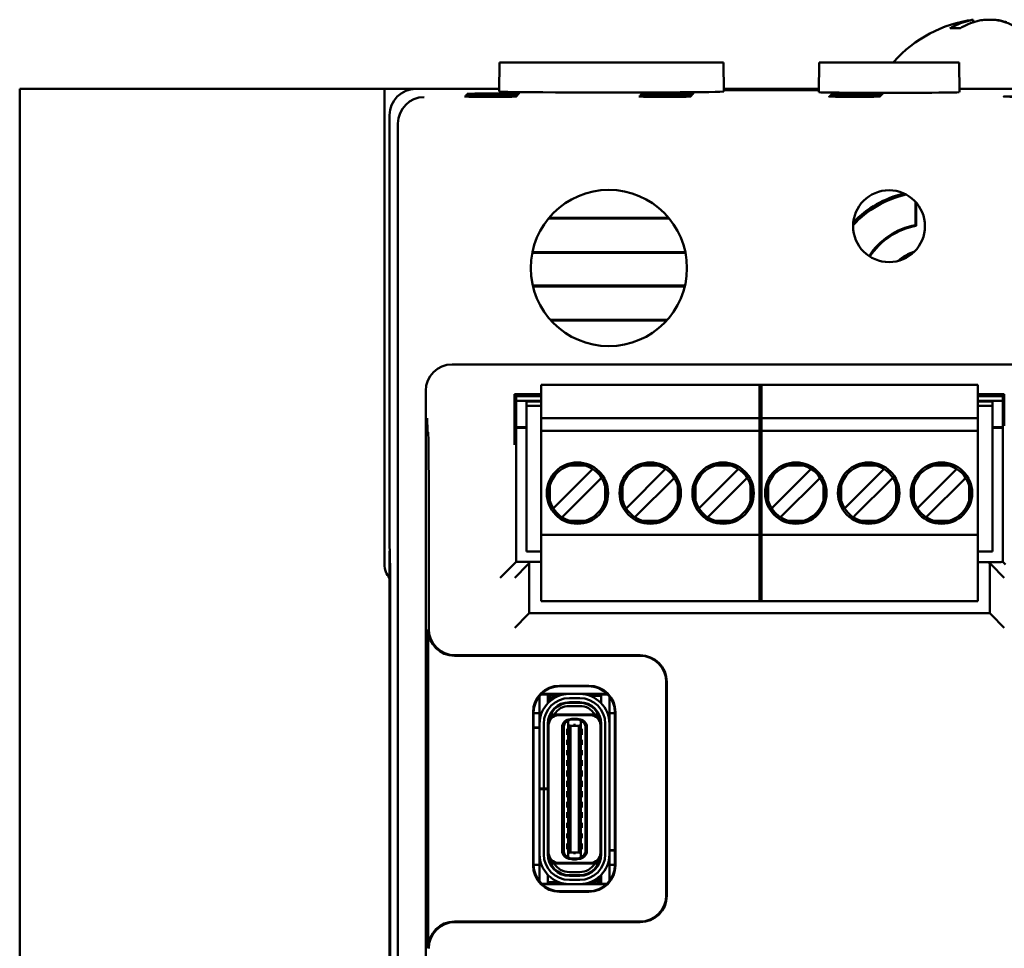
# Model space of a CAD drawing. Header units: inches. Extents: x 1.3 to 23.8, y 0.4 to 18.6.
# Tile 7 of 14: x 9.2 to 11, y 9.5 to 11.2. Entities that reach past the tile are written whole.
import ezdxf

# ---------------------------------------------------------------- set-up
doc = ezdxf.new("R2010")
doc.units = ezdxf.units.IN
doc.header["$LTSCALE"] = 0.8
doc.header["$MEASUREMENT"] = 0
doc.layers.add('Visible (ANSI)', color=7, linetype='Continuous', lineweight=50)

msp = doc.modelspace()

# ---------------------------------------------------------------- linework, layer by layer
at = {"layer": 'Visible (ANSI)'}
for p, q in [((10.9616, 11.2475), (10.962, 11.2426)), ((10.9373, 11.2315), (10.9192, 11.2315)), ((10.0654, 11.1666), (10.0649, 11.1116)), ((10.0654, 11.1666), (10.4894, 11.1666)), ((10.4894, 11.1666), (10.4899, 11.1116)), ((10.6701, 11.1666), (10.6696, 11.1103)), ((10.6701, 11.1666), (10.9352, 11.1666)), ((10.9352, 11.1666), (10.9357, 11.1103)), ((9.1574, 11.1166), (9.1774, 11.1166)), ((9.1574, 11.1166), (9.1574, 7.6166)), ((9.8479, 11.1166), (9.1774, 11.1166)), ((9.8479, 11.1166), (9.9074, 11.1166)), ((9.8479, 10.2166), (9.8479, 11.1166)), ((10.065, 11.1166), (9.9074, 11.1166)), ((10.6697, 11.1166), (10.4898, 11.1166)), ((10.4899, 11.1151), (10.6696, 11.1151)), ((10.6696, 11.1139), (10.4899, 11.1139)), ((10.7346, 11.106), (10.7346, 11.1052)), ((10.7346, 11.106), (10.7474, 11.106)), ((10.7363, 11.1078), (10.7363, 11.1069)), ((10.7363, 11.1078), (10.7492, 11.1078)), ((10.7492, 11.1069), (10.7363, 11.1069)), ((10.7474, 11.106), (10.7474, 11.1052)), ((10.7492, 11.1078), (10.7492, 11.1069)), ((11.2074, 11.1166), (10.9356, 11.1166)), ((10.7311, 11.1025), (10.7311, 11.1017)), ((10.7311, 11.1025), (10.7439, 11.1025)), ((10.7439, 11.1017), (10.7311, 11.1017)), ((10.7328, 11.1043), (10.7328, 11.1034)), ((10.7328, 11.1043), (10.7457, 11.1043)), ((10.7457, 11.1034), (10.7328, 11.1034)), ((10.7474, 11.1052), (10.7346, 11.1052)), ((10.7439, 11.1025), (10.7439, 11.1017)), ((10.7457, 11.1043), (10.7457, 11.1034)), ((9.8574, 11.0666), (9.8574, 10.2466)), ((9.8732, 7.6824), (9.8732, 11.0508)), ((10.8524, 10.8588), (10.8524, 10.9031)), ((10.8542, 10.9011), (10.8542, 10.8572)), ((10.387, 10.871), (10.1579, 10.871)), ((10.3856, 10.8726), (10.1592, 10.8726)), ((10.1277, 10.8079), (10.4171, 10.8079)), ((10.1274, 10.8063), (10.4174, 10.8063)), ((10.4165, 10.7445), (10.1283, 10.7445)), ((10.4161, 10.7429), (10.1287, 10.7429)), ((10.1616, 10.6798), (10.3832, 10.6798)), ((10.163, 10.6782), (10.3818, 10.6782)), ((11.1389, 10.5951), (9.9759, 10.5951)), ((10.144, 10.5484), (10.144, 10.5563)), ((10.144, 10.5563), (10.5613, 10.5563)), ((10.144, 10.4933), (10.144, 10.5484)), ((10.5574, 10.5484), (10.5574, 10.5563)), ((10.5574, 10.5563), (10.9708, 10.5563)), ((10.5574, 10.5484), (10.5574, 10.4933)), ((10.5613, 10.5563), (10.5613, 10.5484)), ((10.5613, 10.4933), (10.5613, 10.5484)), ((10.9708, 10.5563), (10.9708, 10.5484)), ((10.9708, 10.5484), (10.9708, 10.4933)), ((9.9259, 10.5451), (9.9259, 8.1881)), ((10.144, 10.539), (10.094, 10.539)), ((10.096, 10.535), (10.094, 10.539)), ((10.094, 10.539), (10.094, 10.4861)), ((10.096, 10.535), (10.144, 10.535)), ((10.0969, 10.2215), (10.0969, 10.535)), ((11.0208, 10.539), (10.9708, 10.539)), ((10.9708, 10.535), (11.0189, 10.535)), ((11.0179, 10.535), (11.0179, 10.2215)), ((11.0208, 10.539), (11.0189, 10.535)), ((11.0208, 10.4792), (11.0208, 10.539)), ((10.144, 10.5262), (10.0969, 10.5262)), ((10.144, 10.5261), (10.0969, 10.5261)), ((10.1165, 10.517), (10.1165, 10.5248)), ((10.144, 10.5248), (10.1165, 10.5248)), ((10.1165, 10.2414), (10.1165, 10.517)), ((10.1165, 10.517), (10.144, 10.517)), ((11.0179, 10.5262), (10.9708, 10.5262)), ((11.0179, 10.5261), (10.9708, 10.5261)), ((10.9983, 10.5248), (10.9708, 10.5248)), ((10.9708, 10.517), (10.9983, 10.517)), ((10.9983, 10.5248), (10.9983, 10.517)), ((10.9983, 10.2414), (10.9983, 10.517)), ((10.144, 10.4933), (10.144, 10.4697)), ((10.5613, 10.4933), (10.144, 10.4933)), ((10.5574, 10.4933), (10.5574, 10.4697)), ((10.9708, 10.4933), (10.5574, 10.4933)), ((10.5613, 10.4697), (10.5613, 10.4933)), ((10.9708, 10.4697), (10.9708, 10.4933)), ((10.0969, 10.4761), (10.1165, 10.4761)), ((10.1165, 10.475), (10.0969, 10.475)), ((10.9983, 10.4761), (11.0179, 10.4761)), ((11.0179, 10.475), (10.9983, 10.475)), ((9.9304, 10.4667), (9.9291, 10.468)), ((10.144, 10.4618), (10.144, 10.4697)), ((10.5613, 10.4697), (10.144, 10.4697)), ((10.144, 10.2807), (10.144, 10.4618)), ((10.5574, 10.4618), (10.5574, 10.4697)), ((10.9708, 10.4697), (10.5574, 10.4697)), ((10.5574, 10.4618), (10.5574, 10.2807)), ((10.5613, 10.4697), (10.5613, 10.4618)), ((10.5613, 10.2807), (10.5613, 10.4618)), ((10.9708, 10.4697), (10.9708, 10.4618)), ((10.9708, 10.4618), (10.9708, 10.2807)), ((10.2274, 10.4038), (10.1984, 10.4038)), ((10.3652, 10.4038), (10.3362, 10.4038)), ((10.503, 10.4038), (10.474, 10.4038)), ((10.6408, 10.4038), (10.6118, 10.4038)), ((10.7786, 10.4038), (10.7496, 10.4038)), ((10.9164, 10.4038), (10.8874, 10.4038)), ((10.2376, 10.393), (10.1715, 10.3269)), ((10.2419, 10.3973), (10.2376, 10.393)), ((10.2586, 10.3806), (10.2543, 10.3763)), ((10.3754, 10.393), (10.3093, 10.3269)), ((10.3797, 10.3973), (10.3754, 10.393)), ((10.3964, 10.3806), (10.3921, 10.3763)), ((10.5132, 10.393), (10.4471, 10.3269)), ((10.5175, 10.3973), (10.5132, 10.393)), ((10.5342, 10.3806), (10.5299, 10.3763)), ((10.651, 10.393), (10.5849, 10.3269)), ((10.6553, 10.3973), (10.651, 10.393)), ((10.672, 10.3806), (10.6677, 10.3763)), ((10.7888, 10.393), (10.7227, 10.3269)), ((10.7931, 10.3973), (10.7888, 10.393)), ((10.8098, 10.3806), (10.8055, 10.3763)), ((10.9266, 10.393), (10.8605, 10.3269)), ((10.9309, 10.3973), (10.9266, 10.393)), ((10.9476, 10.3806), (10.9433, 10.3763)), ((10.1607, 10.3661), (10.1607, 10.3371)), ((10.1882, 10.3102), (10.2543, 10.3763)), ((10.2651, 10.3371), (10.2651, 10.3661)), ((10.2985, 10.3661), (10.2985, 10.3371)), ((10.326, 10.3102), (10.3921, 10.3763)), ((10.4029, 10.3371), (10.4029, 10.3661)), ((10.4363, 10.3661), (10.4363, 10.3371)), ((10.4638, 10.3102), (10.5299, 10.3763)), ((10.5407, 10.3371), (10.5407, 10.3661)), ((10.5741, 10.3661), (10.5741, 10.3371)), ((10.6016, 10.3102), (10.6677, 10.3763)), ((10.6785, 10.3371), (10.6785, 10.3661)), ((10.7119, 10.3661), (10.7119, 10.3371)), ((10.7394, 10.3102), (10.8055, 10.3763)), ((10.8163, 10.3371), (10.8163, 10.3661)), ((10.8497, 10.3661), (10.8497, 10.3371)), ((10.8772, 10.3102), (10.9433, 10.3763)), ((10.9541, 10.3371), (10.9541, 10.3661)), ((9.9315, 10.0947), (9.9315, 10.3417)), ((10.1715, 10.3269), (10.1672, 10.3226)), ((10.3093, 10.3269), (10.305, 10.3226)), ((10.4471, 10.3269), (10.4428, 10.3226)), ((10.5849, 10.3269), (10.5806, 10.3226)), ((10.7227, 10.3269), (10.7184, 10.3226)), ((10.8605, 10.3269), (10.8562, 10.3226)), ((10.1882, 10.3102), (10.1839, 10.3059)), ((10.326, 10.3102), (10.3217, 10.3059)), ((10.4638, 10.3102), (10.4595, 10.3059)), ((10.6016, 10.3102), (10.5973, 10.3059)), ((10.7394, 10.3102), (10.7351, 10.3059)), ((10.8772, 10.3102), (10.8729, 10.3059)), ((10.2274, 10.2994), (10.1984, 10.2994)), ((10.3652, 10.2994), (10.3362, 10.2994)), ((10.503, 10.2994), (10.474, 10.2994)), ((10.6408, 10.2994), (10.6118, 10.2994)), ((10.7786, 10.2994), (10.7496, 10.2994)), ((10.9164, 10.2994), (10.8874, 10.2994)), ((10.144, 10.2729), (10.144, 10.2807)), ((10.144, 10.1547), (10.144, 10.2729)), ((10.144, 10.2729), (10.5613, 10.2729)), ((10.5574, 10.2729), (10.5574, 10.2807)), ((10.5574, 10.2729), (10.5574, 10.1547)), ((10.5574, 10.2729), (10.9708, 10.2729)), ((10.5613, 10.2807), (10.5613, 10.2729)), ((10.5613, 10.1547), (10.5613, 10.2729)), ((10.9708, 10.2807), (10.9708, 10.2729)), ((10.9708, 10.2729), (10.9708, 10.1547)), ((9.8574, 10.2466), (9.8579, 10.2461)), ((9.8574, 10.2416), (9.8574, 8.4916)), ((9.8579, 10.2416), (9.8574, 10.2416)), ((9.8574, 10.2416), (9.8578, 10.2412)), ((9.8578, 10.2412), (9.8583, 10.1907)), ((9.8579, 10.2412), (9.8578, 10.2412)), ((9.8579, 10.2461), (9.8583, 10.1928)), ((10.1165, 10.2414), (10.144, 10.2414)), ((10.9708, 10.2414), (10.9983, 10.2414)), ((10.0917, 10.2162), (10.0667, 10.1912)), ((10.0917, 10.2162), (10.0969, 10.2215)), ((10.1192, 10.2162), (10.0942, 10.1912)), ((10.144, 10.2215), (10.0969, 10.2215)), ((10.1192, 10.2162), (10.1218, 10.2188)), ((11.0146, 10.2208), (10.9708, 10.2208)), ((10.993, 10.2188), (10.9956, 10.2162)), ((10.9956, 10.2162), (11.0206, 10.1912)), ((11.0153, 10.2215), (11.0146, 10.2208)), ((11.0179, 10.2215), (11.0153, 10.2215)), ((11.0231, 10.2162), (11.0179, 10.2215)), ((9.8583, 10.1928), (9.8583, 8.5404)), ((10.1216, 10.1938), (10.1216, 10.1241)), ((10.9932, 10.1241), (10.9932, 10.1938)), ((9.8583, 8.5425), (9.8583, 10.1907)), ((9.8583, 10.1907), (9.8583, 10.1907)), ((10.144, 10.1469), (10.144, 10.1547)), ((10.144, 10.1469), (10.5613, 10.1469)), ((10.5574, 10.1469), (10.5574, 10.1547)), ((10.5574, 10.1469), (10.9708, 10.1469)), ((10.5613, 10.1547), (10.5613, 10.1469)), ((10.9708, 10.1547), (10.9708, 10.1469)), ((10.1192, 10.1217), (10.0942, 10.0967)), ((10.1192, 10.1217), (10.1216, 10.1241)), ((10.1216, 10.1241), (10.9932, 10.1241)), ((10.9956, 10.1217), (10.9932, 10.1241)), ((10.9956, 10.1217), (11.0206, 10.0967)), ((9.9305, 9.4907), (9.9305, 10.0937)), ((10.3309, 10.0437), (9.9805, 10.0437)), ((9.9815, 10.0447), (10.3319, 10.0447)), ((10.3809, 9.5907), (10.3809, 9.9937)), ((10.3819, 9.9947), (10.3819, 9.5897)), ((10.157, 9.9707), (10.1438, 9.9707)), ((10.1708, 9.9717), (10.1448, 9.9717)), ((10.157, 9.9589), (10.157, 9.9707)), ((10.1708, 9.9717), (10.269, 9.9717)), ((10.179, 9.9872), (10.2348, 9.9872)), ((10.18, 9.9862), (10.18, 9.9862)), ((10.2338, 9.9862), (10.18, 9.9862)), ((10.2172, 9.9715), (10.1976, 9.9715)), ((10.2338, 9.9862), (10.2338, 9.9862)), ((10.27, 9.9707), (10.2578, 9.9707)), ((10.2578, 9.9707), (10.2578, 9.9589)), ((10.1413, 9.9589), (10.1413, 9.9678)), ((10.1413, 9.9251), (10.1413, 9.9589)), ((10.162, 9.9678), (10.157, 9.9678)), ((10.157, 9.9543), (10.157, 9.9589)), ((10.159, 9.9562), (10.159, 9.9599)), ((10.1629, 9.9599), (10.1629, 9.9596)), ((10.1774, 9.9678), (10.1708, 9.9678)), ((10.1976, 9.9636), (10.2172, 9.9636)), ((10.1976, 9.9546), (10.1976, 9.9558)), ((10.2172, 9.9558), (10.1976, 9.9558)), ((10.2172, 9.9546), (10.1976, 9.9546)), ((10.2172, 9.9546), (10.2172, 9.9558)), ((10.2578, 9.9678), (10.2374, 9.9678)), ((10.2578, 9.9589), (10.2578, 9.9543)), ((10.2735, 9.9589), (10.2735, 9.9666)), ((10.2735, 9.9251), (10.2735, 9.9589)), ((10.129, 9.6472), (10.129, 9.9372)), ((10.13, 9.9362), (10.13, 9.9362)), ((10.13, 9.9362), (10.13, 9.6481)), ((10.1413, 9.9353), (10.13, 9.9353)), ((10.1626, 9.9333), (10.1613, 9.9333)), ((10.1629, 9.9363), (10.1629, 9.9339)), ((10.1644, 9.9325), (10.1689, 9.9325)), ((10.2459, 9.9325), (10.1689, 9.9325)), ((10.2172, 9.9487), (10.1976, 9.9487)), ((10.2504, 9.9325), (10.2459, 9.9325)), ((10.2838, 9.9353), (10.2735, 9.9353)), ((10.2838, 9.9362), (10.2838, 9.9362)), ((10.2838, 9.6481), (10.2838, 9.9362)), ((10.2848, 9.9372), (10.2848, 9.6472)), ((10.1413, 9.9152), (10.1413, 9.9251)), ((10.1413, 9.7928), (10.1413, 9.9152)), ((10.1491, 9.7928), (10.1491, 9.9152)), ((10.157, 9.7928), (10.157, 9.9152)), ((10.1582, 9.9117), (10.1582, 9.9152)), ((10.2369, 9.9314), (10.1779, 9.9314)), ((10.1956, 9.9201), (10.1992, 9.923)), ((10.1956, 9.9201), (10.1956, 9.9203)), ((10.1956, 9.9131), (10.1956, 9.9201)), ((10.1995, 9.9233), (10.1992, 9.923)), ((10.2011, 9.9239), (10.1995, 9.9239)), ((10.2054, 9.9233), (10.1995, 9.9233)), ((10.2054, 9.9247), (10.2035, 9.9247)), ((10.2094, 9.9247), (10.2054, 9.9247)), ((10.2054, 9.9233), (10.2054, 9.9247)), ((10.2153, 9.9233), (10.2054, 9.9233)), ((10.2094, 9.9247), (10.2094, 9.9233)), ((10.2113, 9.9247), (10.2094, 9.9247)), ((10.2153, 9.9239), (10.2137, 9.9239)), ((10.2156, 9.923), (10.2153, 9.9233)), ((10.2192, 9.9201), (10.2156, 9.923)), ((10.2192, 9.9201), (10.2192, 9.9203)), ((10.2192, 9.9131), (10.2192, 9.9201)), ((10.2566, 9.9117), (10.2566, 9.9152)), ((10.2578, 9.668), (10.2578, 9.9152)), ((10.2657, 9.9152), (10.2657, 9.668)), ((10.2735, 9.9152), (10.2735, 9.9251)), ((10.2735, 9.668), (10.2735, 9.9152)), ((10.13, 9.9081), (10.1413, 9.9081)), ((10.1413, 9.9073), (10.13, 9.9073)), ((10.157, 9.9081), (10.1582, 9.9081)), ((10.1582, 9.9073), (10.157, 9.9073)), ((10.1582, 9.6715), (10.1582, 9.9117)), ((10.1838, 9.6751), (10.1838, 9.9081)), ((10.1869, 9.6743), (10.1869, 9.9089)), ((10.1936, 9.9054), (10.1936, 9.8944)), ((10.1936, 9.9054), (10.1956, 9.9054)), ((10.1956, 9.9131), (10.1956, 9.6701)), ((10.1995, 9.9115), (10.1956, 9.9131)), ((10.1995, 9.9115), (10.1995, 9.6717)), ((10.2153, 9.9115), (10.1995, 9.9115)), ((10.2192, 9.9131), (10.2153, 9.9115)), ((10.2153, 9.9115), (10.2153, 9.6717)), ((10.2192, 9.6701), (10.2192, 9.9131)), ((10.2192, 9.9054), (10.2212, 9.9054)), ((10.2212, 9.8944), (10.2212, 9.9054)), ((10.2279, 9.9089), (10.2279, 9.6743)), ((10.231, 9.6751), (10.231, 9.9081)), ((10.2566, 9.6715), (10.2566, 9.9117)), ((10.1936, 9.8944), (10.1956, 9.8944)), ((10.1936, 9.8849), (10.1936, 9.8755)), ((10.1936, 9.8849), (10.1956, 9.8849)), ((10.2192, 9.8944), (10.2212, 9.8944)), ((10.2192, 9.8849), (10.2212, 9.8849)), ((10.2212, 9.8755), (10.2212, 9.8849)), ((10.1936, 9.8755), (10.1956, 9.8755)), ((10.1936, 9.8652), (10.1936, 9.8558)), ((10.1936, 9.8652), (10.1956, 9.8652)), ((10.2192, 9.8755), (10.2212, 9.8755)), ((10.2192, 9.8652), (10.2212, 9.8652)), ((10.2212, 9.8558), (10.2212, 9.8652)), ((10.1936, 9.8558), (10.1956, 9.8558)), ((10.1936, 9.8463), (10.1936, 9.8353)), ((10.1936, 9.8463), (10.1956, 9.8463)), ((10.2192, 9.8558), (10.2212, 9.8558)), ((10.2192, 9.8463), (10.2212, 9.8463)), ((10.2212, 9.8353), (10.2212, 9.8463)), ((10.1582, 9.8298), (10.157, 9.8305)), ((10.1936, 9.8353), (10.1956, 9.8353)), ((10.1936, 9.8266), (10.1936, 9.8156)), ((10.1936, 9.8266), (10.1956, 9.8266)), ((10.2192, 9.8353), (10.2212, 9.8353)), ((10.2192, 9.8266), (10.2212, 9.8266)), ((10.2212, 9.8156), (10.2212, 9.8266)), ((10.2578, 9.8305), (10.2566, 9.8298)), ((10.1936, 9.8156), (10.1956, 9.8156)), ((10.1936, 9.807), (10.1936, 9.7959)), ((10.1936, 9.807), (10.1956, 9.807)), ((10.2192, 9.8156), (10.2212, 9.8156)), ((10.2192, 9.807), (10.2212, 9.807)), ((10.2212, 9.7959), (10.2212, 9.807)), ((10.1413, 9.7916), (10.1413, 9.7928)), ((10.1413, 9.7928), (10.1491, 9.7928)), ((10.1491, 9.7916), (10.1413, 9.7916)), ((10.1413, 9.668), (10.1413, 9.7916)), ((10.157, 9.7928), (10.1491, 9.7928)), ((10.157, 9.7916), (10.1491, 9.7916)), ((10.1491, 9.668), (10.1491, 9.7916)), ((10.157, 9.7928), (10.157, 9.7916)), ((10.157, 9.668), (10.157, 9.7916)), ((10.1936, 9.7959), (10.1956, 9.7959)), ((10.1936, 9.7873), (10.1936, 9.7762)), ((10.1936, 9.7873), (10.1956, 9.7873)), ((10.2192, 9.7959), (10.2212, 9.7959)), ((10.2192, 9.7873), (10.2212, 9.7873)), ((10.2212, 9.7762), (10.2212, 9.7873)), ((10.1936, 9.7762), (10.1956, 9.7762)), ((10.1936, 9.7676), (10.1936, 9.7566)), ((10.1936, 9.7676), (10.1956, 9.7676)), ((10.2192, 9.7762), (10.2212, 9.7762)), ((10.2192, 9.7676), (10.2212, 9.7676)), ((10.2212, 9.7566), (10.2212, 9.7676)), ((10.1582, 9.7534), (10.157, 9.7527)), ((10.1936, 9.7566), (10.1956, 9.7566)), ((10.1936, 9.7479), (10.1936, 9.7369)), ((10.1936, 9.7479), (10.1956, 9.7479)), ((10.2192, 9.7566), (10.2212, 9.7566)), ((10.2192, 9.7479), (10.2212, 9.7479)), ((10.2212, 9.7369), (10.2212, 9.7479)), ((10.2578, 9.7527), (10.2566, 9.7534)), ((10.1936, 9.7369), (10.1956, 9.7369)), ((10.1936, 9.7274), (10.1936, 9.718)), ((10.1936, 9.7274), (10.1956, 9.7274)), ((10.2192, 9.7369), (10.2212, 9.7369)), ((10.2192, 9.7274), (10.2212, 9.7274)), ((10.2212, 9.718), (10.2212, 9.7274)), ((10.1936, 9.718), (10.1956, 9.718)), ((10.2192, 9.718), (10.2212, 9.718)), ((10.1936, 9.7077), (10.1936, 9.6983)), ((10.1936, 9.7077), (10.1956, 9.7077)), ((10.1936, 9.6983), (10.1956, 9.6983)), ((10.2192, 9.7077), (10.2212, 9.7077)), ((10.2192, 9.6983), (10.2212, 9.6983)), ((10.2212, 9.6983), (10.2212, 9.7077)), ((10.1582, 9.668), (10.1582, 9.6715)), ((10.1936, 9.6888), (10.1936, 9.6778)), ((10.1936, 9.6888), (10.1956, 9.6888)), ((10.1936, 9.6778), (10.1956, 9.6778)), ((10.1956, 9.6701), (10.1995, 9.6717)), ((10.2153, 9.6717), (10.1995, 9.6717)), ((10.2153, 9.6717), (10.2192, 9.6701)), ((10.2192, 9.6888), (10.2212, 9.6888)), ((10.2192, 9.6778), (10.2212, 9.6778)), ((10.2212, 9.6778), (10.2212, 9.6888)), ((10.2566, 9.6759), (10.2578, 9.6759)), ((10.2578, 9.6751), (10.2566, 9.6751)), ((10.2566, 9.668), (10.2566, 9.6715)), ((10.2735, 9.6759), (10.2838, 9.6759)), ((10.2838, 9.6751), (10.2735, 9.6751)), ((10.1413, 9.6581), (10.1413, 9.668)), ((10.1413, 9.6243), (10.1413, 9.6581)), ((10.1956, 9.6631), (10.1956, 9.6701)), ((10.1956, 9.6631), (10.1992, 9.6602)), ((10.1956, 9.6629), (10.1956, 9.6631)), ((10.1992, 9.6602), (10.1995, 9.6599)), ((10.1995, 9.6599), (10.2054, 9.6599)), ((10.2011, 9.6593), (10.1995, 9.6593)), ((10.2054, 9.6585), (10.2035, 9.6585)), ((10.2054, 9.6599), (10.2153, 9.6599)), ((10.2054, 9.6585), (10.2054, 9.6599)), ((10.2094, 9.6585), (10.2054, 9.6585)), ((10.2094, 9.6599), (10.2094, 9.6585)), ((10.2113, 9.6585), (10.2094, 9.6585)), ((10.2153, 9.6593), (10.2137, 9.6593)), ((10.2156, 9.6602), (10.2153, 9.6599)), ((10.2156, 9.6602), (10.2192, 9.6631)), ((10.2192, 9.6631), (10.2192, 9.6701)), ((10.2192, 9.6629), (10.2192, 9.6631)), ((10.2735, 9.6581), (10.2735, 9.668)), ((10.2735, 9.6243), (10.2735, 9.6581)), ((10.13, 9.6481), (10.13, 9.6481)), ((10.1413, 9.6479), (10.13, 9.6479)), ((10.1689, 9.6507), (10.1644, 9.6507)), ((10.2459, 9.6507), (10.1689, 9.6507)), ((10.2369, 9.6518), (10.1779, 9.6518)), ((10.2172, 9.6345), (10.1976, 9.6345)), ((10.2504, 9.6507), (10.2459, 9.6507)), ((10.2519, 9.6493), (10.2519, 9.6469)), ((10.2522, 9.6499), (10.2535, 9.6499)), ((10.2838, 9.6479), (10.2735, 9.6479)), ((10.2838, 9.6481), (10.2838, 9.6481)), ((10.1413, 9.6165), (10.1413, 9.6243)), ((10.157, 9.6243), (10.157, 9.6289)), ((10.157, 9.6125), (10.157, 9.6243)), ((10.157, 9.6154), (10.1774, 9.6154)), ((10.2172, 9.6286), (10.1976, 9.6286)), ((10.1976, 9.6274), (10.1976, 9.6286)), ((10.2172, 9.6274), (10.1976, 9.6274)), ((10.2172, 9.6196), (10.1976, 9.6196)), ((10.2172, 9.6274), (10.2172, 9.6286)), ((10.2374, 9.6154), (10.244, 9.6154)), ((10.2519, 9.6236), (10.2519, 9.6233)), ((10.2528, 9.6154), (10.2578, 9.6154)), ((10.2558, 9.627), (10.2558, 9.6233)), ((10.2578, 9.6289), (10.2578, 9.6243)), ((10.2578, 9.6243), (10.2578, 9.6125)), ((10.2735, 9.6178), (10.2735, 9.6243)), ((10.145, 9.6125), (10.157, 9.6125)), ((10.244, 9.6115), (10.146, 9.6115)), ((10.2348, 9.5972), (10.179, 9.5972)), ((10.18, 9.5981), (10.18, 9.5981)), ((10.18, 9.5981), (10.2338, 9.5981)), ((10.2172, 9.6117), (10.1976, 9.6117)), ((10.2338, 9.5981), (10.2338, 9.5981)), ((10.2678, 9.6115), (10.244, 9.6115)), ((10.2578, 9.6125), (10.2689, 9.6125)), ((9.9805, 9.5407), (10.3309, 9.5407)), ((10.3319, 9.5397), (9.9815, 9.5397))]:
    msp.add_line(p, q, dxfattribs=at)
for centre, radius in [((10.2724, 10.7776), 0.1478), ((10.8026, 10.8568), 0.068), ((10.2129, 10.3516), 0.0581), ((10.3507, 10.3516), 0.0581), ((10.4885, 10.3516), 0.0581), ((10.6263, 10.3516), 0.0581), ((10.7641, 10.3516), 0.0581), ((10.9019, 10.3516), 0.0581)]:
    msp.add_circle(centre, radius, dxfattribs=at)
for centre, radius, start, end in [((10.9934, 11.0072), 0.2424, 97.5437, 138.4591), ((10.8269, 11.1547), 0.02, 138.4591, 143.3755), ((10.8774, 10.7266), 0.1945, 102.5279, 137.2191), ((10.8774, 10.7266), 0.1978, 103.6853, 136.0617), ((10.8774, 10.7266), 0.1345, 100.7121, 146.8179), ((10.8774, 10.7266), 0.1327, 100.0612, 146.8153), ((10.8774, 10.7266), 0.0863, 107.9565, 131.7905), ((10.8774, 10.7266), 0.084, 111.7175, 128.0295), ((10.2129, 10.3516), 0.0541, 105.4987, 164.5013), ((10.2129, 10.3516), 0.0541, 15.4987, 74.5013), ((10.3507, 10.3516), 0.0541, 105.4987, 164.5013), ((10.3507, 10.3516), 0.0541, 15.4987, 74.5013), ((10.4885, 10.3516), 0.0541, 105.4987, 164.5013), ((10.4885, 10.3516), 0.0541, 15.4987, 74.5013), ((10.6263, 10.3516), 0.0541, 105.4987, 164.5013), ((10.6263, 10.3516), 0.0541, 15.4987, 74.5013), ((10.7641, 10.3516), 0.0541, 105.4987, 164.5013), ((10.7641, 10.3516), 0.0541, 15.4987, 74.5013), ((10.9019, 10.3516), 0.0541, 105.4987, 164.5013), ((10.9019, 10.3516), 0.0541, 15.4987, 74.5013), ((10.2129, 10.3516), 0.0541, 195.4987, 254.5013), ((10.2129, 10.3516), 0.0541, 285.4987, 344.5013), ((10.3507, 10.3516), 0.0541, 195.4987, 254.5013), ((10.3507, 10.3516), 0.0541, 285.4987, 344.5013), ((10.4885, 10.3516), 0.0541, 195.4987, 254.5013), ((10.4885, 10.3516), 0.0541, 285.4987, 344.5013), ((10.6263, 10.3516), 0.0541, 195.4987, 254.5013), ((10.6263, 10.3516), 0.0541, 285.4987, 344.5013), ((10.7641, 10.3516), 0.0541, 195.4987, 254.5013), ((10.7641, 10.3516), 0.0541, 285.4987, 344.5013), ((10.9019, 10.3516), 0.0541, 195.4987, 254.5013), ((10.9019, 10.3516), 0.0541, 285.4987, 344.5013), ((9.8874, 10.2166), 0.0395, 180, 220.5804), ((10.1976, 9.9152), 0.0563, 90, 180), ((10.1708, 9.9599), 0.0118, 90, 138.1897), ((10.2172, 9.9152), 0.0563, 0, 90), ((10.1976, 9.9152), 0.0484, 90, 180), ((10.1976, 9.9152), 0.0406, 90, 180), ((10.1976, 9.9152), 0.0394, 90, 180), ((10.1708, 9.9599), 0.0118, 138.1897, 180), ((10.1708, 9.9599), 0.00787, 90, 180), ((10.2172, 9.9152), 0.0484, 0, 90), ((10.2172, 9.9152), 0.0406, 0, 90), ((10.2172, 9.9152), 0.0394, 0, 90), ((10.1976, 9.9152), 0.0374, 152.4089, 170.8287), ((10.1976, 9.9152), 0.0335, 90, 148.8255), ((10.2172, 9.9152), 0.0335, 31.1746, 90), ((10.2172, 9.9152), 0.0374, 9.1714, 27.5911), ((10.1779, 9.9117), 0.0197, 90, 180), ((10.1995, 9.9081), 0.0157, 90, 180), ((10.1987, 9.9089), 0.0118, 105.466, 180.1149), ((10.1987, 9.9089), 0.0118, 103.9465, 105.466), ((10.2035, 9.9207), 0.00394, 90, 139.4584), ((10.2113, 9.9207), 0.00394, 40.5416, 90), ((10.2153, 9.9081), 0.0157, 0, 90), ((10.2161, 9.9089), 0.0118, 74.534, 76.0536), ((10.2161, 9.9089), 0.0118, 359.8851, 74.534), ((10.2369, 9.9117), 0.0197, 0, 90), ((10.1609, 9.8509), 0.00394, 180, 225.5728), ((10.2539, 9.8509), 0.00394, 314.4268, 0), ((10.1609, 9.7323), 0.00394, 134.4273, 180), ((10.2539, 9.7323), 0.00394, 0, 45.5732), ((10.1779, 9.6715), 0.0197, 180, 270), ((10.1995, 9.6751), 0.0157, 180, 270), ((10.1987, 9.6743), 0.0118, 179.8999, 254.534), ((10.2153, 9.6751), 0.0157, 270, 0), ((10.2161, 9.6743), 0.0118, 285.466, 0.1149), ((10.2369, 9.6715), 0.0197, 270, 0), ((10.1976, 9.668), 0.0563, 180, 270), ((10.1976, 9.668), 0.0484, 180, 270), ((10.1976, 9.668), 0.0406, 180, 270), ((10.1976, 9.668), 0.0394, 180, 270), ((10.1976, 9.668), 0.0374, 189.1714, 207.5911), ((10.1987, 9.6743), 0.0118, 254.534, 256.0535), ((10.2035, 9.6625), 0.00394, 220.5416, 270), ((10.2113, 9.6625), 0.00394, 270, 319.4584), ((10.2172, 9.668), 0.0394, 270, 0), ((10.2172, 9.668), 0.0484, 270, 0), ((10.2172, 9.668), 0.0406, 270, 0), ((10.2172, 9.668), 0.0563, 270, 0), ((10.2161, 9.6743), 0.0118, 283.9464, 285.466), ((10.2172, 9.668), 0.0374, 332.4089, 350.8287), ((10.1976, 9.668), 0.0335, 211.1746, 270), ((10.2172, 9.668), 0.0335, 270, 328.8255), ((10.244, 9.6233), 0.00787, 270, 0), ((10.244, 9.6233), 0.0118, 270, 318.1897), ((10.244, 9.6233), 0.0118, 318.1897, 0)]:
    msp.add_arc(centre, radius, start, end, dxfattribs=at)
for centre, major_axis, ratio, start_param, end_param in [((10.9997, 11.008), (-0.0317, 0.2402), 0.74634, 0.095241, 0.294141), ((10.9865, 11.008), (0.0291, 0.2405), 0.689166, 0.276812, 0.475712), ((11.0006, 11.008), (-0.0281, 0.2406), 0.659834, 5.813878, 6.012778), ((11.0003, 11.008), (-0.0291, 0.2405), 0.689166, 5.963289, 6.006373), ((9.9074, 11.0666), (-0.0354, 0.0354), 0.999924, 5.497825, 7.068545), ((10.2774, 11.1116), (-0.2125, 0), 0.008727, 6.28311, 9.424854), ((10.8026, 11.1103), (-0.133, 0), 0.008727, 6.283109, 9.424854), ((10.741, 11.1056), (-0.0482, 0), 0.008727, 4.846382, 7.720009), ((10.7427, 11.1073), (-0.0482, 0), 0.008727, 4.846382, 7.720009), ((10.741, 11.1056), (-0.0482, 0), 0.008727, 1.704769, 4.578396), ((10.7427, 11.1073), (-0.0482, 0), 0.008727, 1.704769, 4.578396), ((9.9228, 11.0512), (-0.0192, -0.0463), 0.987735, 3.538674, 5.100744), ((10.7375, 11.1021), (-0.0482, 0), 0.008727, 4.846382, 7.720009), ((10.7393, 11.1039), (-0.0482, 0), 0.008727, 4.846382, 7.720009), ((10.7375, 11.1021), (-0.0482, 0), 0.008727, 1.704769, 4.578396), ((10.7393, 11.1039), (-0.0482, 0), 0.008727, 1.704769, 4.578396), ((11.0675, 11.1021), (-0.0482, 0), 0.008727, 4.846382, 7.720009), ((9.9232, 11.0508), (-0.0354, 0.0354), 0.999924, 0.77671, 0.78536), ((9.9759, 10.5451), (-0.0354, 0.0354), 0.999924, 5.497825, 7.068545), ((9.9304, 10.3417), (0, -0.125), 0.008727, 1.570796, 3.132866), ((10.1218, 10.1938), (0, 0.025), 0.008727, 0.008727, 1.570796), ((10.993, 10.1938), (0, -0.025), 0.008727, 1.570796, 3.132866), ((9.9805, 10.0937), (-0.0354, -0.0354), 0.999924, 5.497825, 7.068545), ((9.9815, 10.0947), (-0.0354, -0.0354), 0.999924, 5.497825, 7.068545), ((10.3309, 9.9937), (0.0354, 0.0354), 0.999924, 5.497825, 7.068545), ((10.3319, 9.9947), (0.0354, 0.0354), 0.999924, 5.497825, 7.068545), ((10.179, 9.9371), (-0.0354, 0.0354), 0.999924, 5.497825, 7.068545), ((10.18, 9.9362), (-0.0354, 0.0354), 0.999772, 5.497825, 7.068545), ((10.2338, 9.9362), (0.0354, 0.0354), 0.999772, 5.497825, 7.068545), ((10.2348, 9.9371), (0.0354, 0.0354), 0.999924, 5.497825, 7.068545), ((10.179, 9.6472), (-0.0354, -0.0354), 0.999924, 5.497825, 7.068545), ((10.18, 9.6481), (-0.0354, -0.0354), 0.999772, 5.497825, 7.068545), ((10.2338, 9.6481), (0.0354, -0.0354), 0.999772, 5.497825, 7.068545), ((10.2348, 9.6472), (0.0354, -0.0354), 0.999924, 5.497825, 7.068545), ((10.3309, 9.5907), (0.0354, -0.0354), 0.999924, 5.497825, 7.068545), ((10.3319, 9.5897), (0.0354, -0.0354), 0.999924, 5.497825, 7.068545), ((9.9805, 9.4907), (-0.0354, 0.0354), 0.999924, 5.497825, 7.068545), ((9.9815, 9.4897), (-0.0354, 0.0354), 0.999924, 5.497825, 7.068545)]:
    msp.add_ellipse(centre, major_axis=major_axis, ratio=ratio, start_param=start_param, end_param=end_param, dxfattribs=at)
for centre in [(10.0517, 11.1056), (10.0534, 11.1073), (10.3817, 11.1056), (10.3834, 11.1073), (10.0482, 11.1021), (10.05, 11.1039), (10.3782, 11.1021), (10.38, 11.1039)]:
    msp.add_ellipse(centre, major_axis=(-0.0489, 0), ratio=0.008727, dxfattribs=at)
for points, knots in [([(10.9616, 11.2475), (10.9616, 11.2475), (10.9609, 11.2474), (10.958, 11.2466), (10.9557, 11.246), (10.9524, 11.2452), (10.9518, 11.245), (10.9511, 11.2448)], [0.06257948, 0.06257948, 0.06257948, 0.06257948, 0.0912553, 0.0912553, 0.12159464, 0.12159464, 0.12829742, 0.12829742, 0.12829742, 0.12829742]), ([(10.9692, 11.2448), (10.972, 11.2456), (10.9755, 11.2463), (10.9832, 11.2472), (10.9875, 11.2475), (10.9955, 11.2475), (10.9997, 11.2474), (11.0076, 11.2466), (11.0112, 11.246), (11.0147, 11.2452), (11.0153, 11.245), (11.0159, 11.2448)], [0, 0, 0, 0, 0.030458, 0.030458, 0.060916, 0.060916, 0.0912553, 0.0912553, 0.1215946, 0.1215946, 0.1282974, 0.1282974, 0.1282974, 0.1282974]), ([(11.0176, 11.2448), (11.0148, 11.2456), (11.0113, 11.2463), (11.0036, 11.2472), (10.9993, 11.2475), (10.9947, 11.2475), (10.9941, 11.2475), (10.9934, 11.2475)], [0, 0, 0, 0, 0.03045798, 0.03045798, 0.06091597, 0.06091597, 0.06575635, 0.06575635, 0.06575635, 0.06575635]), ([(10.9174, 11.231), (10.9174, 11.231), (10.9174, 11.231), (10.9179, 11.2313), (10.9186, 11.2315), (10.9192, 11.2315)], [0.017596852, 0.017596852, 0.017596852, 0.017596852, 0.01762601, 0.01762601, 0.023499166, 0.023499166, 0.023499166, 0.023499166]), ([(9.9287, 10.4934), (9.9287, 10.4934), (9.9287, 10.4933), (9.9287, 10.4883), (9.9288, 10.4833), (9.9289, 10.4759), (9.9289, 10.4727), (9.929, 10.4688), (9.929, 10.4681), (9.9291, 10.468)], [-0.000493, -0.000493, -0.000493, -0.000493, 0, 0, 0.0531307, 0.0531307, 0.0915083, 0.0915083, 0.1243596, 0.1243596, 0.1243596, 0.1243596]), ([(10.0938, 10.443), (10.0938, 10.443), (10.0938, 10.4431), (10.0939, 10.448), (10.0939, 10.4529), (10.094, 10.4625), (10.094, 10.4673), (10.094, 10.4777), (10.094, 10.4821), (10.094, 10.4861)], [-0.0004931, -0.0004931, -0.0004931, -0.0004931, 0, 0, 0.0525081, 0.0525081, 0.0905823, 0.0905823, 0.1233852, 0.1233852, 0.1233852, 0.1233852]), ([(10.1984, 10.4038), (10.1987, 10.4038), (10.1989, 10.4039), (10.2038, 10.4053), (10.2084, 10.4065), (10.2129, 10.4065), (10.2175, 10.4065), (10.2221, 10.4053), (10.2269, 10.4039), (10.2272, 10.4038), (10.2274, 10.4038)], [-0.03682745, -0.03682745, -0.03682745, -0.03682745, -0.03477651, -0.03477651, 0, 0, 0, 0.03477651, 0.03477651, 0.03682745, 0.03682745, 0.03682745, 0.03682745]), ([(10.3362, 10.4038), (10.3364, 10.4038), (10.3367, 10.4039), (10.3415, 10.4053), (10.3461, 10.4065), (10.3507, 10.4065), (10.3553, 10.4065), (10.3599, 10.4053), (10.3647, 10.4039), (10.365, 10.4038), (10.3652, 10.4038)], [-0.03682745, -0.03682745, -0.03682745, -0.03682745, -0.03477651, -0.03477651, 0, 0, 0, 0.03477651, 0.03477651, 0.03682745, 0.03682745, 0.03682745, 0.03682745]), ([(10.474, 10.4038), (10.4742, 10.4038), (10.4745, 10.4039), (10.4793, 10.4053), (10.4839, 10.4065), (10.4885, 10.4065), (10.4931, 10.4065), (10.4977, 10.4053), (10.5025, 10.4039), (10.5028, 10.4038), (10.503, 10.4038)], [-0.03682745, -0.03682745, -0.03682745, -0.03682745, -0.03477651, -0.03477651, 0, 0, 0, 0.03477651, 0.03477651, 0.03682745, 0.03682745, 0.03682745, 0.03682745]), ([(10.6118, 10.4038), (10.612, 10.4038), (10.6123, 10.4039), (10.6171, 10.4053), (10.6217, 10.4065), (10.6263, 10.4065), (10.6309, 10.4065), (10.6355, 10.4053), (10.6403, 10.4039), (10.6406, 10.4038), (10.6408, 10.4038)], [-0.03682745, -0.03682745, -0.03682745, -0.03682745, -0.03477651, -0.03477651, 0, 0, 0, 0.03477651, 0.03477651, 0.03682745, 0.03682745, 0.03682745, 0.03682745]), ([(10.7496, 10.4038), (10.7498, 10.4038), (10.7501, 10.4039), (10.7549, 10.4053), (10.7595, 10.4065), (10.7641, 10.4065), (10.7687, 10.4065), (10.7733, 10.4053), (10.7781, 10.4039), (10.7784, 10.4038), (10.7786, 10.4038)], [-0.03682745, -0.03682745, -0.03682745, -0.03682745, -0.03477651, -0.03477651, 0, 0, 0, 0.03477651, 0.03477651, 0.03682745, 0.03682745, 0.03682745, 0.03682745]), ([(10.8874, 10.4038), (10.8876, 10.4038), (10.8879, 10.4039), (10.8927, 10.4053), (10.8973, 10.4065), (10.9019, 10.4065), (10.9065, 10.4065), (10.9111, 10.4053), (10.9159, 10.4039), (10.9162, 10.4038), (10.9164, 10.4038)], [-0.03682745, -0.03682745, -0.03682745, -0.03682745, -0.03477651, -0.03477651, 0, 0, 0, 0.03477651, 0.03477651, 0.03682745, 0.03682745, 0.03682745, 0.03682745]), ([(10.1607, 10.3371), (10.1604, 10.3382), (10.1601, 10.3393), (10.1598, 10.3403), (10.1596, 10.3413), (10.1593, 10.3423), (10.1591, 10.3432), (10.1589, 10.3442), (10.1587, 10.3451), (10.1586, 10.3459), (10.1584, 10.3468), (10.1583, 10.3476), (10.1582, 10.3484), (10.1582, 10.3491), (10.1581, 10.3498), (10.1581, 10.3505), (10.1581, 10.3513), (10.1581, 10.3519), (10.1581, 10.3527), (10.1581, 10.3534), (10.1582, 10.3541), (10.1582, 10.3548), (10.1583, 10.3556), (10.1584, 10.3564), (10.1586, 10.3573), (10.1587, 10.3581), (10.1589, 10.359), (10.1591, 10.36), (10.1593, 10.3609), (10.1596, 10.3619), (10.1598, 10.3629), (10.1601, 10.3639), (10.1604, 10.365), (10.1607, 10.3661)], [0, 0, 0, 0, 0.090909, 0.090909, 0.090909, 0.181818, 0.181818, 0.181818, 0.272727, 0.272727, 0.272727, 0.363636, 0.363636, 0.363636, 0.454545, 0.454545, 0.454545, 0.545455, 0.545455, 0.545455, 0.636364, 0.636364, 0.636364, 0.727273, 0.727273, 0.727273, 0.818182, 0.818182, 0.818182, 0.909091, 0.909091, 0.909091, 1, 1, 1, 1]), ([(10.2651, 10.3661), (10.2654, 10.365), (10.2657, 10.3639), (10.266, 10.3629), (10.2663, 10.3619), (10.2665, 10.3609), (10.2667, 10.36), (10.2669, 10.359), (10.2671, 10.3581), (10.2672, 10.3573), (10.2674, 10.3564), (10.2675, 10.3556), (10.2676, 10.3548), (10.2677, 10.3541), (10.2677, 10.3534), (10.2677, 10.3527), (10.2678, 10.3519), (10.2678, 10.3513), (10.2677, 10.3505), (10.2677, 10.3498), (10.2677, 10.3491), (10.2676, 10.3483), (10.2675, 10.3476), (10.2674, 10.3468), (10.2672, 10.3459), (10.2671, 10.3451), (10.2669, 10.3442), (10.2667, 10.3432), (10.2665, 10.3423), (10.2663, 10.3413), (10.266, 10.3403), (10.2657, 10.3393), (10.2654, 10.3382), (10.2651, 10.3371)], [0, 0, 0, 0, 0.090909, 0.090909, 0.090909, 0.181818, 0.181818, 0.181818, 0.272727, 0.272727, 0.272727, 0.363636, 0.363636, 0.363636, 0.454545, 0.454545, 0.454545, 0.545455, 0.545455, 0.545455, 0.636364, 0.636364, 0.636364, 0.727273, 0.727273, 0.727273, 0.818182, 0.818182, 0.818182, 0.909091, 0.909091, 0.909091, 1, 1, 1, 1]), ([(10.2985, 10.3371), (10.2982, 10.3382), (10.2979, 10.3393), (10.2976, 10.3403), (10.2974, 10.3413), (10.2971, 10.3423), (10.2969, 10.3432), (10.2967, 10.3442), (10.2965, 10.3451), (10.2964, 10.3459), (10.2962, 10.3468), (10.2961, 10.3476), (10.296, 10.3484), (10.296, 10.3491), (10.2959, 10.3498), (10.2959, 10.3505), (10.2958, 10.3513), (10.2958, 10.3519), (10.2959, 10.3527), (10.2959, 10.3534), (10.296, 10.3541), (10.296, 10.3548), (10.2961, 10.3556), (10.2962, 10.3564), (10.2964, 10.3573), (10.2965, 10.3581), (10.2967, 10.359), (10.2969, 10.36), (10.2971, 10.3609), (10.2974, 10.3619), (10.2976, 10.3629), (10.2979, 10.3639), (10.2982, 10.365), (10.2985, 10.3661)], [0, 0, 0, 0, 0.090909, 0.090909, 0.090909, 0.181818, 0.181818, 0.181818, 0.272727, 0.272727, 0.272727, 0.363636, 0.363636, 0.363636, 0.454545, 0.454545, 0.454545, 0.545455, 0.545455, 0.545455, 0.636364, 0.636364, 0.636364, 0.727273, 0.727273, 0.727273, 0.818182, 0.818182, 0.818182, 0.909091, 0.909091, 0.909091, 1, 1, 1, 1]), ([(10.4029, 10.3661), (10.4032, 10.365), (10.4035, 10.3639), (10.4038, 10.3629), (10.4041, 10.3619), (10.4043, 10.3609), (10.4045, 10.36), (10.4047, 10.359), (10.4049, 10.3581), (10.405, 10.3573), (10.4052, 10.3564), (10.4053, 10.3556), (10.4054, 10.3548), (10.4055, 10.3541), (10.4055, 10.3534), (10.4055, 10.3527), (10.4056, 10.3519), (10.4056, 10.3513), (10.4055, 10.3505), (10.4055, 10.3498), (10.4055, 10.3491), (10.4054, 10.3483), (10.4053, 10.3476), (10.4052, 10.3468), (10.405, 10.3459), (10.4049, 10.3451), (10.4047, 10.3442), (10.4045, 10.3432), (10.4043, 10.3423), (10.4041, 10.3413), (10.4038, 10.3403), (10.4035, 10.3393), (10.4032, 10.3382), (10.4029, 10.3371)], [0, 0, 0, 0, 0.090909, 0.090909, 0.090909, 0.181818, 0.181818, 0.181818, 0.272727, 0.272727, 0.272727, 0.363636, 0.363636, 0.363636, 0.454545, 0.454545, 0.454545, 0.545455, 0.545455, 0.545455, 0.636364, 0.636364, 0.636364, 0.727273, 0.727273, 0.727273, 0.818182, 0.818182, 0.818182, 0.909091, 0.909091, 0.909091, 1, 1, 1, 1]), ([(10.4363, 10.3371), (10.436, 10.3382), (10.4357, 10.3393), (10.4354, 10.3403), (10.4352, 10.3413), (10.4349, 10.3423), (10.4347, 10.3432), (10.4345, 10.3442), (10.4343, 10.3451), (10.4342, 10.3459), (10.434, 10.3468), (10.4339, 10.3476), (10.4338, 10.3484), (10.4337, 10.3491), (10.4337, 10.3498), (10.4337, 10.3505), (10.4336, 10.3513), (10.4336, 10.3519), (10.4337, 10.3527), (10.4337, 10.3534), (10.4337, 10.3541), (10.4338, 10.3548), (10.4339, 10.3556), (10.434, 10.3564), (10.4342, 10.3573), (10.4343, 10.3581), (10.4345, 10.359), (10.4347, 10.36), (10.4349, 10.3609), (10.4352, 10.3619), (10.4354, 10.3629), (10.4357, 10.3639), (10.436, 10.365), (10.4363, 10.3661)], [0, 0, 0, 0, 0.090909, 0.090909, 0.090909, 0.181818, 0.181818, 0.181818, 0.272727, 0.272727, 0.272727, 0.363636, 0.363636, 0.363636, 0.454545, 0.454545, 0.454545, 0.545455, 0.545455, 0.545455, 0.636364, 0.636364, 0.636364, 0.727273, 0.727273, 0.727273, 0.818182, 0.818182, 0.818182, 0.909091, 0.909091, 0.909091, 1, 1, 1, 1]), ([(10.5407, 10.3661), (10.541, 10.365), (10.5413, 10.3639), (10.5416, 10.3629), (10.5419, 10.3619), (10.5421, 10.3609), (10.5423, 10.36), (10.5425, 10.359), (10.5427, 10.3581), (10.5428, 10.3573), (10.543, 10.3564), (10.5431, 10.3556), (10.5432, 10.3548), (10.5433, 10.3541), (10.5433, 10.3534), (10.5433, 10.3527), (10.5434, 10.3519), (10.5434, 10.3513), (10.5433, 10.3505), (10.5433, 10.3498), (10.5433, 10.3491), (10.5432, 10.3483), (10.5431, 10.3476), (10.543, 10.3468), (10.5428, 10.3459), (10.5427, 10.3451), (10.5425, 10.3442), (10.5423, 10.3432), (10.5421, 10.3423), (10.5419, 10.3413), (10.5416, 10.3403), (10.5413, 10.3393), (10.541, 10.3382), (10.5407, 10.3371)], [0, 0, 0, 0, 0.090909, 0.090909, 0.090909, 0.181818, 0.181818, 0.181818, 0.272727, 0.272727, 0.272727, 0.363636, 0.363636, 0.363636, 0.454545, 0.454545, 0.454545, 0.545455, 0.545455, 0.545455, 0.636364, 0.636364, 0.636364, 0.727273, 0.727273, 0.727273, 0.818182, 0.818182, 0.818182, 0.909091, 0.909091, 0.909091, 1, 1, 1, 1]), ([(10.5741, 10.3371), (10.5738, 10.3382), (10.5735, 10.3393), (10.5732, 10.3403), (10.5729, 10.3413), (10.5727, 10.3423), (10.5725, 10.3432), (10.5723, 10.3442), (10.5721, 10.3451), (10.572, 10.3459), (10.5718, 10.3468), (10.5717, 10.3476), (10.5716, 10.3484), (10.5715, 10.3491), (10.5715, 10.3498), (10.5715, 10.3505), (10.5714, 10.3513), (10.5714, 10.3519), (10.5715, 10.3527), (10.5715, 10.3534), (10.5715, 10.3541), (10.5716, 10.3548), (10.5717, 10.3556), (10.5718, 10.3564), (10.572, 10.3573), (10.5721, 10.3581), (10.5723, 10.359), (10.5725, 10.36), (10.5727, 10.3609), (10.5729, 10.3619), (10.5732, 10.3629), (10.5735, 10.3639), (10.5738, 10.365), (10.5741, 10.3661)], [0, 0, 0, 0, 0.090909, 0.090909, 0.090909, 0.181818, 0.181818, 0.181818, 0.272727, 0.272727, 0.272727, 0.363636, 0.363636, 0.363636, 0.454545, 0.454545, 0.454545, 0.545455, 0.545455, 0.545455, 0.636364, 0.636364, 0.636364, 0.727273, 0.727273, 0.727273, 0.818182, 0.818182, 0.818182, 0.909091, 0.909091, 0.909091, 1, 1, 1, 1]), ([(10.6785, 10.3661), (10.6788, 10.365), (10.6791, 10.3639), (10.6794, 10.3629), (10.6797, 10.3619), (10.6799, 10.3609), (10.6801, 10.36), (10.6803, 10.359), (10.6805, 10.3581), (10.6806, 10.3573), (10.6808, 10.3564), (10.6809, 10.3556), (10.681, 10.3548), (10.6811, 10.3541), (10.6811, 10.3534), (10.6811, 10.3527), (10.6812, 10.3519), (10.6812, 10.3513), (10.6811, 10.3505), (10.6811, 10.3498), (10.6811, 10.3491), (10.681, 10.3483), (10.6809, 10.3476), (10.6808, 10.3468), (10.6806, 10.3459), (10.6805, 10.3451), (10.6803, 10.3442), (10.6801, 10.3432), (10.6799, 10.3423), (10.6797, 10.3413), (10.6794, 10.3403), (10.6791, 10.3393), (10.6788, 10.3382), (10.6785, 10.3371)], [0, 0, 0, 0, 0.090909, 0.090909, 0.090909, 0.181818, 0.181818, 0.181818, 0.272727, 0.272727, 0.272727, 0.363636, 0.363636, 0.363636, 0.454545, 0.454545, 0.454545, 0.545455, 0.545455, 0.545455, 0.636364, 0.636364, 0.636364, 0.727273, 0.727273, 0.727273, 0.818182, 0.818182, 0.818182, 0.909091, 0.909091, 0.909091, 1, 1, 1, 1]), ([(10.7119, 10.3371), (10.7116, 10.3382), (10.7113, 10.3393), (10.711, 10.3403), (10.7107, 10.3413), (10.7105, 10.3423), (10.7103, 10.3432), (10.7101, 10.3442), (10.7099, 10.3451), (10.7098, 10.3459), (10.7096, 10.3468), (10.7095, 10.3476), (10.7094, 10.3484), (10.7093, 10.3491), (10.7093, 10.3498), (10.7093, 10.3505), (10.7092, 10.3513), (10.7092, 10.3519), (10.7093, 10.3527), (10.7093, 10.3534), (10.7093, 10.3541), (10.7094, 10.3548), (10.7095, 10.3556), (10.7096, 10.3564), (10.7098, 10.3573), (10.7099, 10.3581), (10.7101, 10.359), (10.7103, 10.36), (10.7105, 10.3609), (10.7107, 10.3619), (10.711, 10.3629), (10.7113, 10.3639), (10.7116, 10.365), (10.7119, 10.3661)], [0, 0, 0, 0, 0.090909, 0.090909, 0.090909, 0.181818, 0.181818, 0.181818, 0.272727, 0.272727, 0.272727, 0.363636, 0.363636, 0.363636, 0.454545, 0.454545, 0.454545, 0.545455, 0.545455, 0.545455, 0.636364, 0.636364, 0.636364, 0.727273, 0.727273, 0.727273, 0.818182, 0.818182, 0.818182, 0.909091, 0.909091, 0.909091, 1, 1, 1, 1]), ([(10.8163, 10.3661), (10.8166, 10.365), (10.8169, 10.3639), (10.8172, 10.3629), (10.8174, 10.3619), (10.8177, 10.3609), (10.8179, 10.36), (10.8181, 10.359), (10.8183, 10.3581), (10.8184, 10.3573), (10.8186, 10.3564), (10.8187, 10.3556), (10.8188, 10.3548), (10.8189, 10.3541), (10.8189, 10.3534), (10.8189, 10.3527), (10.819, 10.3519), (10.819, 10.3513), (10.8189, 10.3505), (10.8189, 10.3498), (10.8189, 10.3491), (10.8188, 10.3483), (10.8187, 10.3476), (10.8186, 10.3468), (10.8184, 10.3459), (10.8183, 10.3451), (10.8181, 10.3442), (10.8179, 10.3432), (10.8177, 10.3423), (10.8174, 10.3413), (10.8172, 10.3403), (10.8169, 10.3393), (10.8166, 10.3382), (10.8163, 10.3371)], [0, 0, 0, 0, 0.090909, 0.090909, 0.090909, 0.181818, 0.181818, 0.181818, 0.272727, 0.272727, 0.272727, 0.363636, 0.363636, 0.363636, 0.454545, 0.454545, 0.454545, 0.545455, 0.545455, 0.545455, 0.636364, 0.636364, 0.636364, 0.727273, 0.727273, 0.727273, 0.818182, 0.818182, 0.818182, 0.909091, 0.909091, 0.909091, 1, 1, 1, 1]), ([(10.8497, 10.3371), (10.8496, 10.3373), (10.8496, 10.3376), (10.8482, 10.3424), (10.847, 10.347), (10.847, 10.3516), (10.847, 10.3562), (10.8482, 10.3608), (10.8496, 10.3656), (10.8496, 10.3659), (10.8497, 10.3661)], [-0.03682745, -0.03682745, -0.03682745, -0.03682745, -0.03477651, -0.03477651, 0, 0, 0, 0.03477651, 0.03477651, 0.03682745, 0.03682745, 0.03682745, 0.03682745]), ([(10.9541, 10.3661), (10.9541, 10.3659), (10.9542, 10.3656), (10.9556, 10.3608), (10.9567, 10.3562), (10.9567, 10.3516), (10.9567, 10.347), (10.9556, 10.3424), (10.9542, 10.3376), (10.9541, 10.3373), (10.9541, 10.3371)], [-0.03682745, -0.03682745, -0.03682745, -0.03682745, -0.03477651, -0.03477651, 0, 0, 0, 0.03477651, 0.03477651, 0.03682745, 0.03682745, 0.03682745, 0.03682745]), ([(10.1984, 10.2994), (10.1987, 10.2994), (10.1989, 10.2993), (10.2038, 10.2979), (10.2084, 10.2967), (10.2129, 10.2967), (10.2175, 10.2967), (10.2221, 10.2979), (10.2269, 10.2993), (10.2272, 10.2994), (10.2274, 10.2994)], [0.45179193, 0.45179193, 0.45179193, 0.45179193, 0.45384287, 0.45384287, 0.48861939, 0.48861939, 0.48861939, 0.5233959, 0.5233959, 0.52544684, 0.52544684, 0.52544684, 0.52544684]), ([(10.3362, 10.2994), (10.3364, 10.2994), (10.3367, 10.2993), (10.3415, 10.2979), (10.3461, 10.2967), (10.3507, 10.2967), (10.3553, 10.2967), (10.3599, 10.2979), (10.3647, 10.2993), (10.365, 10.2994), (10.3652, 10.2994)], [0.45179193, 0.45179193, 0.45179193, 0.45179193, 0.45384287, 0.45384287, 0.48861939, 0.48861939, 0.48861939, 0.5233959, 0.5233959, 0.52544684, 0.52544684, 0.52544684, 0.52544684]), ([(10.474, 10.2994), (10.4742, 10.2994), (10.4745, 10.2993), (10.4793, 10.2979), (10.4839, 10.2967), (10.4885, 10.2967), (10.4931, 10.2967), (10.4977, 10.2979), (10.5025, 10.2993), (10.5028, 10.2994), (10.503, 10.2994)], [0.45179193, 0.45179193, 0.45179193, 0.45179193, 0.45384287, 0.45384287, 0.48861939, 0.48861939, 0.48861939, 0.5233959, 0.5233959, 0.52544684, 0.52544684, 0.52544684, 0.52544684]), ([(10.6118, 10.2994), (10.612, 10.2994), (10.6123, 10.2993), (10.6171, 10.2979), (10.6217, 10.2967), (10.6263, 10.2967), (10.6309, 10.2967), (10.6355, 10.2979), (10.6403, 10.2993), (10.6406, 10.2994), (10.6408, 10.2994)], [0.45177369, 0.45177369, 0.45177369, 0.45177369, 0.45382463, 0.45382463, 0.48860114, 0.48860114, 0.48860114, 0.52337766, 0.52337766, 0.5254286, 0.5254286, 0.5254286, 0.5254286]), ([(10.7496, 10.2994), (10.7498, 10.2994), (10.7501, 10.2993), (10.7549, 10.2979), (10.7595, 10.2967), (10.7641, 10.2967), (10.7687, 10.2967), (10.7733, 10.2979), (10.7781, 10.2993), (10.7784, 10.2994), (10.7786, 10.2994)], [0.45177369, 0.45177369, 0.45177369, 0.45177369, 0.45382463, 0.45382463, 0.48860114, 0.48860114, 0.48860114, 0.52337766, 0.52337766, 0.5254286, 0.5254286, 0.5254286, 0.5254286]), ([(10.8874, 10.2994), (10.8876, 10.2994), (10.8879, 10.2993), (10.8927, 10.2979), (10.8973, 10.2967), (10.9019, 10.2967), (10.9065, 10.2967), (10.9111, 10.2979), (10.9159, 10.2993), (10.9162, 10.2994), (10.9164, 10.2994)], [0.45177369, 0.45177369, 0.45177369, 0.45177369, 0.45382463, 0.45382463, 0.48860114, 0.48860114, 0.48860114, 0.52337766, 0.52337766, 0.5254286, 0.5254286, 0.5254286, 0.5254286])]:
    msp.add_open_spline(points, degree=3, knots=knots, dxfattribs=at)
for points, degree in [([(10.8524, 10.8588), (10.8533, 10.858), (10.8542, 10.8572)], 2), ([(10.2054, 9.913), (10.2067, 9.913), (10.2081, 9.913), (10.2094, 9.913)], 3), ([(10.2054, 9.6702), (10.2067, 9.6701), (10.2081, 9.6701), (10.2094, 9.6702)], 3)]:
    msp.add_open_spline(points, degree=degree, dxfattribs=at)

doc.saveas('drawing.dxf')
